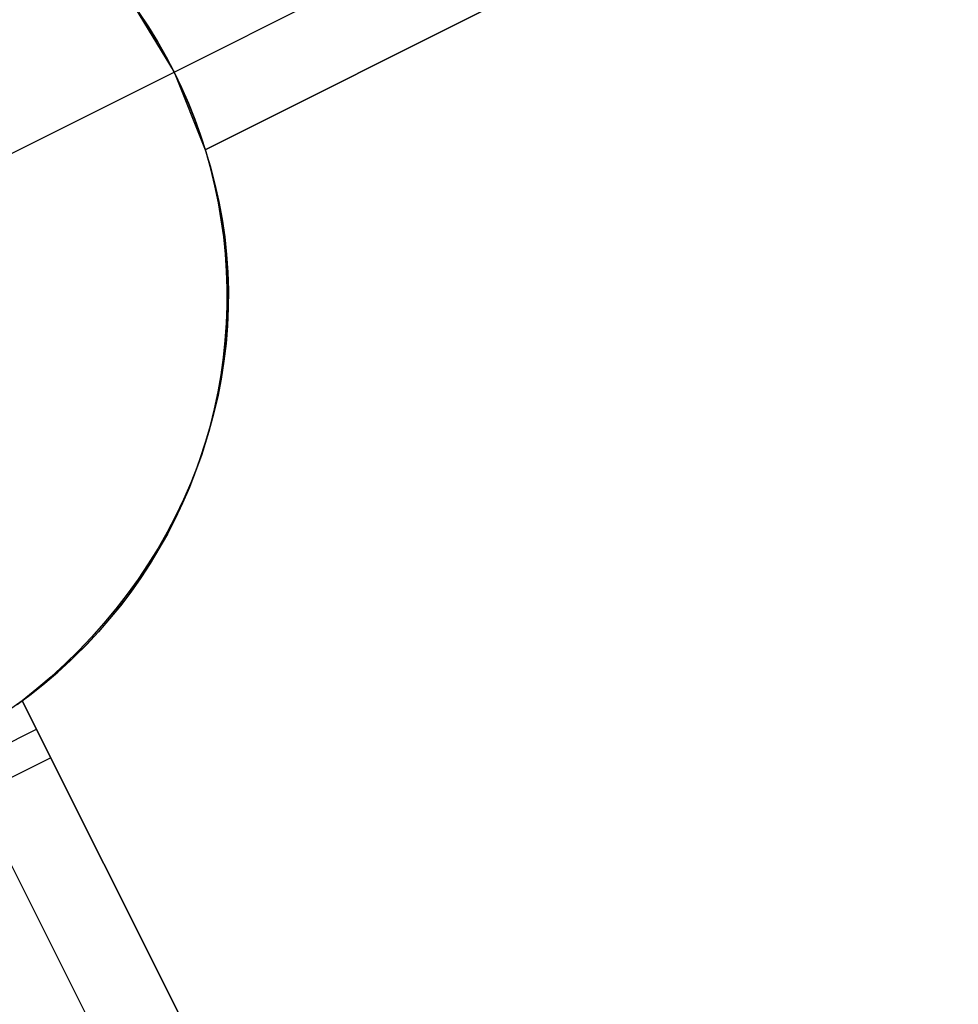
# Model space of a CAD drawing. Header units: millimetres. Extents: x 6239 to 7218, y -13987 to -13139.
# Tile 231 of 256: x 6714.79 to 6720.41, y -13369.38 to -13363.49. Entities that reach past the tile are written whole.
import ezdxf

# ---------------------------------------------------------------- set-up
doc = ezdxf.new("R2010")
doc.units = ezdxf.units.MM
doc.layers.add('color', color=7, linetype='Continuous')

msp = doc.modelspace()

# ---------------------------------------------------------------- linework, layer by layer
at = {"layer": 'color', "color": 254, "true_color": 0xcad1ee}
for p, q in [((6715.7152, -13363.7986, 5.7), (6720.1853, -13361.5584, 10.7)), ((6715.9017, -13364.2644, 5.658), (6720.4093, -13362.0054, 10.7)), ((6720.4093, -13362.0054, 11.4504), (6715.9017, -13364.2644, 12.1981)), ((6715.9017, -13364.2644, 5.658), (6720.4093, -13362.0054, 10.7)), ((6720.4093, -13362.0054, 11.4504), (6715.9017, -13364.2644, 12.1981)), ((6715.9017, -13364.2644, 8.9281), (6718.8252, -13362.7993, 8.9281)), ((6715.4537, -13363.3704, 5.658), (6715.7152, -13363.7986, 5.7)), ((6715.4537, -13363.3704, 5.658), (6715.7152, -13363.7986, 5.7)), ((6715.5619, -13363.5285, -7.3), (6715.5047, -13363.4422, -7.3)), ((6715.5619, -13363.5285, -7.3), (6715.5047, -13363.4422, -7.3)), ((6715.5047, -13363.4422, 2.6162), (6715.5619, -13363.5285, 2.6162)), ((6715.6161, -13363.6168, -7.3), (6715.5619, -13363.5285, -7.3)), ((6715.6161, -13363.6168, -7.3), (6715.5619, -13363.5285, -7.3)), ((6715.5619, -13363.5285, 2.6162), (6715.6161, -13363.6168, 2.6162)), ((6715.6672, -13363.7068, -7.3), (6715.6161, -13363.6168, -7.3)), ((6715.6672, -13363.7068, -7.3), (6715.6161, -13363.6168, -7.3)), ((6715.6161, -13363.6168, 2.6162), (6715.6672, -13363.7068, 2.6162)), ((6715.7152, -13363.7986, -7.3), (6715.6672, -13363.7068, -7.3)), ((6715.7152, -13363.7986, -7.3), (6715.6672, -13363.7068, -7.3)), ((6715.6672, -13363.7068, 2.6162), (6715.7152, -13363.7986, 2.6162)), ((6714.1507, -13364.5827, -7.3), (6715.7152, -13363.7986, -7.3)), ((6715.7152, -13363.7986, 5.7), (6715.9017, -13364.2644, 5.658)), ((6715.76, -13363.892, -7.3), (6715.7152, -13363.7986, -7.3)), ((6715.7152, -13363.7986, 5.7), (6715.7152, -13363.7986, -7.3)), ((6715.76, -13363.892, -7.3), (6715.7152, -13363.7986, -7.3)), ((6715.7152, -13363.7986, 5.7), (6715.9017, -13364.2644, 5.658)), ((6715.7152, -13363.7986, 3.1856), (6715.7596, -13363.8912, 3.1856)), ((6715.7152, -13363.7986, 5.7), (6715.7152, -13363.7986, -7.3)), ((6715.7596, -13363.8912, 3.1856), (6715.8009, -13363.9852, 3.1856)), ((6715.8016, -13363.9868, -7.3), (6715.76, -13363.892, -7.3)), ((6715.8016, -13363.9868, -7.3), (6715.76, -13363.892, -7.3)), ((6715.8009, -13363.9852, 3.1856), (6715.8389, -13364.0806, 3.1856)), ((6715.8398, -13364.0831, -7.3), (6715.8016, -13363.9868, -7.3)), ((6715.8398, -13364.0831, -7.3), (6715.8016, -13363.9868, -7.3)), ((6715.8389, -13364.0806, 3.1856), (6715.8736, -13364.1772, 3.1856)), ((6715.8747, -13364.1806, -7.3), (6715.8398, -13364.0831, -7.3)), ((6715.8747, -13364.1806, -7.3), (6715.8398, -13364.0831, -7.3)), ((6715.8736, -13364.1772, 3.1856), (6715.905, -13364.275, 3.1856)), ((6715.9062, -13364.2792, -7.3), (6715.8747, -13364.1806, -7.3)), ((6715.9062, -13364.2792, -7.3), (6715.8747, -13364.1806, -7.3)), ((6715.9017, -13364.2644, 5.658), (6715.9017, -13364.2644, 12.1981)), ((6715.9017, -13364.2644, 12.1981), (6715.9328, -13364.3667, 12.2432)), ((6715.9017, -13364.2644, 5.658), (6715.9017, -13364.2644, 12.1981)), ((6715.9017, -13364.2644, 12.1981), (6715.9328, -13364.3667, 12.2432)), ((6715.905, -13364.275, 3.1856), (6715.933, -13364.3738, 3.1856)), ((6715.9343, -13364.3789, -7.3), (6715.9062, -13364.2792, -7.3)), ((6715.9343, -13364.3789, -7.3), (6715.9062, -13364.2792, -7.3)), ((6715.9328, -13364.3667, 12.2432), (6715.9599, -13364.4699, 12.2885)), ((6715.9328, -13364.3667, 12.2432), (6715.9599, -13364.4699, 12.2885)), ((6715.933, -13364.3738, 3.1856), (6715.9576, -13364.4735, 3.1856)), ((6715.959, -13364.4795, -7.3), (6715.9343, -13364.3789, -7.3)), ((6715.959, -13364.4795, -7.3), (6715.9343, -13364.3789, -7.3)), ((6715.9576, -13364.4735, 3.1856), (6715.9788, -13364.5739, 3.1856)), ((6715.9801, -13364.5809, -7.3), (6715.959, -13364.4795, -7.3)), ((6715.9801, -13364.5809, -7.3), (6715.959, -13364.4795, -7.3)), ((6715.9599, -13364.4699, 12.2885), (6715.9832, -13364.5741, 12.3339)), ((6715.9599, -13364.4699, 12.2885), (6715.9832, -13364.5741, 12.3339)), ((6715.9788, -13364.5739, 3.1856), (6715.9965, -13364.6751, 3.1856)), ((6715.9977, -13364.6829, -7.3), (6715.9801, -13364.5809, -7.3)), ((6715.9977, -13364.6829, -7.3), (6715.9801, -13364.5809, -7.3)), ((6715.9832, -13364.5741, 12.3339), (6716.0025, -13364.679, 12.3794)), ((6715.9832, -13364.5741, 12.3339), (6716.0025, -13364.679, 12.3794)), ((6715.9965, -13364.6751, 3.1856), (6716.0108, -13364.7768, 3.1856)), ((6716.0118, -13364.7855, -7.3), (6715.9977, -13364.6829, -7.3)), ((6716.0118, -13364.7855, -7.3), (6715.9977, -13364.6829, -7.3)), ((6716.0025, -13364.679, 12.3794), (6716.0178, -13364.7846, 12.425)), ((6716.0025, -13364.679, 12.3794), (6716.0178, -13364.7846, 12.425)), ((6716.0108, -13364.7768, 3.1856), (6716.0216, -13364.8789, 3.1856)), ((6716.0224, -13364.8886, -7.3), (6716.0118, -13364.7855, -7.3)), ((6716.0224, -13364.8886, -7.3), (6716.0118, -13364.7855, -7.3)), ((6716.0178, -13364.7846, 12.425), (6716.0292, -13364.8907, 12.4705)), ((6716.0178, -13364.7846, 12.425), (6716.0292, -13364.8907, 12.4705)), ((6716.0216, -13364.8789, 3.1856), (6716.0288, -13364.9813, 3.1856)), ((6716.0294, -13364.9919, -7.3), (6716.0224, -13364.8886, -7.3)), ((6716.0294, -13364.9919, -7.3), (6716.0224, -13364.8886, -7.3)), ((6716.0292, -13364.8907, 12.4705), (6716.0366, -13364.9971, 12.5159)), ((6716.0292, -13364.8907, 12.4705), (6716.0366, -13364.9971, 12.5159)), ((6716.0288, -13364.9813, 3.1856), (6716.0326, -13365.0839, 3.1856)), ((6716.0328, -13365.0954, -7.3), (6716.0294, -13364.9919, -7.3)), ((6716.0328, -13365.0954, -7.3), (6716.0294, -13364.9919, -7.3)), ((6716.0366, -13364.9971, 12.5159), (6716.0399, -13365.1039, 12.5612)), ((6716.0366, -13364.9971, 12.5159), (6716.0399, -13365.1039, 12.5612)), ((6716.0326, -13365.0839, 3.1856), (6716.0329, -13365.1866, 3.1856)), ((6716.0327, -13365.199, -7.3), (6716.0328, -13365.0954, -7.3)), ((6716.0327, -13365.199, -7.3), (6716.0328, -13365.0954, -7.3)), ((6716.0399, -13365.1039, 12.5612), (6716.0393, -13365.2107, 12.6063)), ((6716.0399, -13365.1039, 12.5612), (6716.0393, -13365.2107, 12.6063)), ((6716.0289, -13365.3025, -7.3), (6716.0327, -13365.199, -7.3)), ((6716.0289, -13365.3025, -7.3), (6716.0327, -13365.199, -7.3)), ((6716.0329, -13365.1866, 3.1856), (6716.0296, -13365.2892, 3.1856)), ((6716.0393, -13365.2107, 12.6063), (6716.0347, -13365.3176, 12.6511)), ((6716.0393, -13365.2107, 12.6063), (6716.0347, -13365.3176, 12.6511)), ((6716.0216, -13365.4058, -7.3), (6716.0289, -13365.3025, -7.3)), ((6716.0216, -13365.4058, -7.3), (6716.0289, -13365.3025, -7.3)), ((6716.0296, -13365.2892, 3.1856), (6716.0228, -13365.3917, 3.1856)), ((6716.0347, -13365.3176, 12.6511), (6716.026, -13365.4243, 12.6957)), ((6716.0347, -13365.3176, 12.6511), (6716.026, -13365.4243, 12.6957)), ((6716.0108, -13365.5088, -7.3), (6716.0216, -13365.4058, -7.3)), ((6716.0108, -13365.5088, -7.3), (6716.0216, -13365.4058, -7.3)), ((6716.0228, -13365.3917, 3.1856), (6716.0126, -13365.4938, 3.1856)), ((6716.026, -13365.4243, 12.6957), (6716.0134, -13365.5308, 12.7399)), ((6716.026, -13365.4243, 12.6957), (6716.0134, -13365.5308, 12.7399)), ((6716.0126, -13365.4938, 3.1856), (6715.9988, -13365.5956, 3.1856)), ((6715.9964, -13365.6113, -7.3), (6716.0108, -13365.5088, -7.3)), ((6715.9964, -13365.6113, -7.3), (6716.0108, -13365.5088, -7.3)), ((6716.0134, -13365.5308, 12.7399), (6715.9968, -13365.6369, 12.7837)), ((6716.0134, -13365.5308, 12.7399), (6715.9968, -13365.6369, 12.7837)), ((6715.9784, -13365.7133, -7.3), (6715.9964, -13365.6113, -7.3)), ((6715.9784, -13365.7133, -7.3), (6715.9964, -13365.6113, -7.3)), ((6715.9988, -13365.5956, 3.1856), (6715.9816, -13365.6968, 3.1856)), ((6715.9968, -13365.6369, 12.7837), (6715.9762, -13365.7425, 12.827)), ((6715.9968, -13365.6369, 12.7837), (6715.9762, -13365.7425, 12.827)), ((6715.957, -13365.8146, -7.3), (6715.9784, -13365.7133, -7.3)), ((6715.957, -13365.8146, -7.3), (6715.9784, -13365.7133, -7.3)), ((6715.9816, -13365.6968, 3.1856), (6715.9609, -13365.7974, 3.1856)), ((6715.9762, -13365.7425, 12.827), (6715.9518, -13365.8475, 12.8698)), ((6715.9762, -13365.7425, 12.827), (6715.9518, -13365.8475, 12.8698)), ((6715.9518, -13365.8475, 12.8698), (6715.9234, -13365.9517, 12.9121)), ((6715.9518, -13365.8475, 12.8698), (6715.9234, -13365.9517, 12.9121)), ((6715.932, -13365.9152, -7.3), (6715.957, -13365.8146, -7.3)), ((6715.932, -13365.9152, -7.3), (6715.957, -13365.8146, -7.3)), ((6715.9609, -13365.7974, 3.1856), (6715.9368, -13365.8972, 3.1856)), ((6715.9368, -13365.8972, 3.1856), (6715.9093, -13365.9961, 3.1856)), ((6715.9234, -13365.9517, 12.9121), (6715.8911, -13366.0551, 12.9537)), ((6715.9234, -13365.9517, 12.9121), (6715.8911, -13366.0551, 12.9537)), ((6715.9037, -13366.0147, -7.3), (6715.932, -13365.9152, -7.3)), ((6715.9037, -13366.0147, -7.3), (6715.932, -13365.9152, -7.3)), ((6715.8719, -13366.1133, -7.3), (6715.9037, -13366.0147, -7.3)), ((6715.8719, -13366.1133, -7.3), (6715.9037, -13366.0147, -7.3)), ((6715.9093, -13365.9961, 3.1856), (6715.8784, -13366.094, 3.1856)), ((6715.8911, -13366.0551, 12.9537), (6715.855, -13366.1574, 12.9947)), ((6715.8911, -13366.0551, 12.9537), (6715.855, -13366.1574, 12.9947)), ((6715.8367, -13366.2107, -7.3), (6715.8719, -13366.1133, -7.3)), ((6715.8367, -13366.2107, -7.3), (6715.8719, -13366.1133, -7.3)), ((6715.8784, -13366.094, 3.1856), (6715.8441, -13366.1908, 3.1856)), ((6715.8441, -13366.1908, 3.1856), (6715.8066, -13366.2864, 3.1856)), ((6715.855, -13366.1574, 12.9947), (6715.8151, -13366.2586, 13.035)), ((6715.855, -13366.1574, 12.9947), (6715.8151, -13366.2586, 13.035)), ((6715.8151, -13366.2586, 13.035), (6715.7715, -13366.3586, 13.0745)), ((6715.8151, -13366.2586, 13.035), (6715.7715, -13366.3586, 13.0745)), ((6715.7981, -13366.3068, -7.3), (6715.8367, -13366.2107, -7.3)), ((6715.7981, -13366.3068, -7.3), (6715.8367, -13366.2107, -7.3)), ((6715.7563, -13366.4016, -7.3), (6715.7981, -13366.3068, -7.3)), ((6715.7563, -13366.4016, -7.3), (6715.7981, -13366.3068, -7.3)), ((6715.8066, -13366.2864, 3.1856), (6715.7659, -13366.3807, 3.1856)), ((6715.7659, -13366.3807, 3.1856), (6715.7219, -13366.4734, 3.1856)), ((6715.7715, -13366.3586, 13.0745), (6715.7242, -13366.4571, 13.1132)), ((6715.7715, -13366.3586, 13.0745), (6715.7242, -13366.4571, 13.1132)), ((6715.7112, -13366.4948, -7.3), (6715.7563, -13366.4016, -7.3)), ((6715.7112, -13366.4948, -7.3), (6715.7563, -13366.4016, -7.3)), ((6715.663, -13366.5864, -7.3), (6715.7112, -13366.4948, -7.3)), ((6715.663, -13366.5864, -7.3), (6715.7112, -13366.4948, -7.3)), ((6715.7242, -13366.4571, 13.1132), (6715.6733, -13366.5542, 13.1511)), ((6715.7242, -13366.4571, 13.1132), (6715.6733, -13366.5542, 13.1511)), ((6715.7219, -13366.4734, 3.1856), (6715.6748, -13366.5647, 3.1856)), ((6715.6733, -13366.5542, 13.1511), (6715.6188, -13366.6497, 13.188)), ((6715.6733, -13366.5542, 13.1511), (6715.6188, -13366.6497, 13.188)), ((6715.6116, -13366.6764, -7.3), (6715.663, -13366.5864, -7.3)), ((6715.6116, -13366.6764, -7.3), (6715.663, -13366.5864, -7.3)), ((6715.6748, -13366.5647, 3.1856), (6715.6246, -13366.6542, 3.1856)), ((6715.5571, -13366.7644, -7.3), (6715.6116, -13366.6764, -7.3)), ((6715.5571, -13366.7644, -7.3), (6715.6116, -13366.6764, -7.3)), ((6715.6188, -13366.6497, 13.188), (6715.5608, -13366.7435, 13.224)), ((6715.6188, -13366.6497, 13.188), (6715.5608, -13366.7435, 13.224)), ((6715.6246, -13366.6542, 3.1856), (6715.5713, -13366.742, 3.1856)), ((6715.5608, -13366.7435, 13.224), (6715.4994, -13366.8355, 13.2591)), ((6715.5608, -13366.7435, 13.224), (6715.4994, -13366.8355, 13.2591)), ((6715.4996, -13366.8506, -7.3), (6715.5571, -13366.7644, -7.3)), ((6715.4996, -13366.8506, -7.3), (6715.5571, -13366.7644, -7.3)), ((6715.5713, -13366.742, 3.1856), (6715.5151, -13366.828, 3.1856)), ((6715.4994, -13366.8355, 13.2591), (6715.4346, -13366.9255, 13.2931)), ((6715.4994, -13366.8355, 13.2591), (6715.4346, -13366.9255, 13.2931)), ((6715.4392, -13366.9347, -7.3), (6715.4996, -13366.8506, -7.3)), ((6715.4392, -13366.9347, -7.3), (6715.4996, -13366.8506, -7.3)), ((6715.5151, -13366.828, 3.1856), (6715.456, -13366.9119, 3.1856)), ((6715.456, -13366.9119, 3.1856), (6715.394, -13366.9938, 3.1856)), ((6715.4346, -13366.9255, 13.2931), (6715.3666, -13367.0134, 13.326)), ((6715.4346, -13366.9255, 13.2931), (6715.3666, -13367.0134, 13.326)), ((6715.3759, -13367.0167, -7.3), (6715.4392, -13366.9347, -7.3)), ((6715.3759, -13367.0167, -7.3), (6715.4392, -13366.9347, -7.3)), ((6715.3666, -13367.0134, 13.326), (6715.2953, -13367.0992, 13.3578)), ((6715.3666, -13367.0134, 13.326), (6715.2953, -13367.0992, 13.3578)), ((6715.3098, -13367.0964, -7.3), (6715.3759, -13367.0167, -7.3)), ((6715.3098, -13367.0964, -7.3), (6715.3759, -13367.0167, -7.3)), ((6715.394, -13366.9938, 3.1856), (6715.3293, -13367.0735, 3.1856)), ((6715.3293, -13367.0735, 3.1856), (6715.2619, -13367.1509, 3.1856)), ((6715.2619, -13367.1509, 3.1856), (6715.1919, -13367.226, 3.1856)), ((6715.2953, -13367.0992, 13.3578), (6715.2209, -13367.1828, 13.3885)), ((6715.2953, -13367.0992, 13.3578), (6715.2209, -13367.1828, 13.3885)), ((6715.241, -13367.1738, -7.3), (6715.3098, -13367.0964, -7.3)), ((6715.241, -13367.1738, -7.3), (6715.3098, -13367.0964, -7.3)), ((6715.2209, -13367.1828, 13.3885), (6715.1435, -13367.2639, 13.418)), ((6715.2209, -13367.1828, 13.3885), (6715.1435, -13367.2639, 13.418)), ((6715.1696, -13367.2488, -7.3), (6715.241, -13367.1738, -7.3)), ((6715.1696, -13367.2488, -7.3), (6715.241, -13367.1738, -7.3)), ((6715.1435, -13367.2639, 13.418), (6715.0632, -13367.3427, 13.4463)), ((6715.1435, -13367.2639, 13.418), (6715.0632, -13367.3427, 13.4463)), ((6715.0957, -13367.3213, -7.3), (6715.1696, -13367.2488, -7.3)), ((6715.0957, -13367.3213, -7.3), (6715.1696, -13367.2488, -7.3)), ((6715.1919, -13367.226, 3.1856), (6715.1193, -13367.2987, 3.1856)), ((6715.0192, -13367.3912, -7.3), (6715.0957, -13367.3213, -7.3)), ((6715.0192, -13367.3912, -7.3), (6715.0957, -13367.3213, -7.3)), ((6715.1193, -13367.2987, 3.1856), (6715.0443, -13367.3688, 3.1856)), ((6715.0443, -13367.3688, 3.1856), (6714.967, -13367.4363, 3.1856)), ((6715.0632, -13367.3427, 13.4463), (6714.98, -13367.4189, 13.4733)), ((6715.0632, -13367.3427, 13.4463), (6714.98, -13367.4189, 13.4733)), ((6714.967, -13367.4363, 3.1856), (6714.8873, -13367.5012, 3.1856)), ((6714.98, -13367.4189, 13.4733), (6714.8941, -13367.4924, 13.499)), ((6714.98, -13367.4189, 13.4733), (6714.8941, -13367.4924, 13.499)), ((6714.9404, -13367.4584, -7.3), (6715.0192, -13367.3912, -7.3)), ((6714.9404, -13367.4584, -7.3), (6715.0192, -13367.3912, -7.3)), ((6714.8941, -13367.4924, 13.499), (6714.8055, -13367.5632, 13.5235)), ((6714.8941, -13367.4924, 13.499), (6714.8055, -13367.5632, 13.5235)), ((6714.8873, -13367.5012, 3.1856), (6714.8055, -13367.5632, 3.1856)), ((6714.8594, -13367.5229, -7.3), (6714.9404, -13367.4584, -7.3)), ((6714.8594, -13367.5229, -7.3), (6714.9404, -13367.4584, -7.3)), ((6714.8055, -13367.5632, 0.7), (6714.7235, -13367.6212, 0.7)), ((6714.8055, -13367.5632, 0.7), (6714.7235, -13367.6212, 0.7)), ((6714.7761, -13367.5845, -7.3), (6714.8594, -13367.5229, -7.3)), ((6714.7761, -13367.5845, -7.3), (6714.8594, -13367.5229, -7.3)), ((6714.9766, -13367.9045, 0.7), (6714.8055, -13367.5632, 0.7)), ((6714.8055, -13367.5632, 13.5235), (6714.8055, -13367.5632, 0.7)), ((6714.8055, -13367.5632, 13.5235), (6718.8568, -13375.6468, 17.1695)), ((6714.9766, -13367.9045, 0.7), (6714.8055, -13367.5632, 0.7)), ((6717.1067, -13372.1549, 8.9347), (6714.8055, -13367.5632, 8.9347)), ((6714.8055, -13367.5632, 13.5235), (6714.8055, -13367.5632, 0.7)), ((6714.8055, -13367.5632, 13.5235), (6718.8568, -13375.6468, 17.1695)), ((6713.997, -13368.1819, 0.7), (6714.891, -13367.7339, 0.7)), ((6714.9766, -13367.9045, 0.7), (6714.0825, -13368.3525, 0.7)), ((6714.9766, -13367.9045, 0.7), (6714.0825, -13368.3525, 0.7)), ((6718.8568, -13375.6468, 15.7), (6714.9766, -13367.9045, 0.7)), ((6718.8568, -13375.6468, 15.7), (6714.9766, -13367.9045, 0.7)), ((6714.5296, -13368.1285, 0.7), (6718.4097, -13375.8709, 15.7))]:
    msp.add_line(p, q, dxfattribs=at)

doc.saveas('drawing.dxf')
